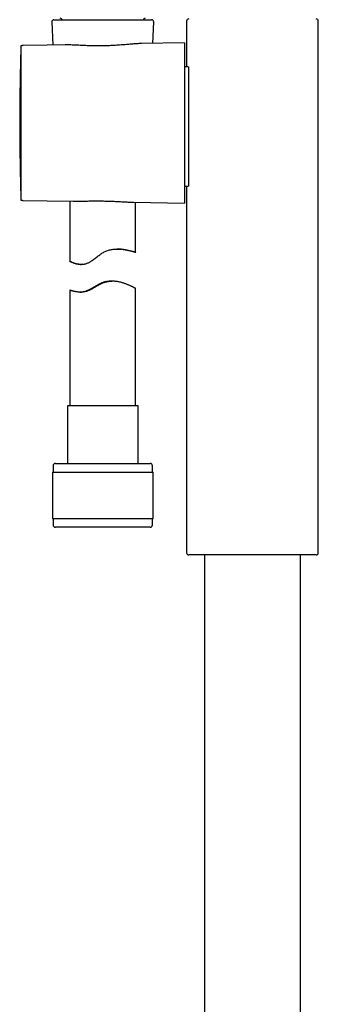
# Model space of a CAD drawing. Header units: millimetres. Extents: x 8 to 1091, y 12 to 2370.
# Tile 43 of 88: x 432 to 500, y 1870 to 2094. Entities that reach past the tile are written whole.
import ezdxf

# ---------------------------------------------------------------- set-up
doc = ezdxf.new("R2010")
doc.units = ezdxf.units.MM

msp = doc.modelspace()

# ---------------------------------------------------------------- linework, layer by layer
at = {"color": 7, "linetype": 'Continuous', "lineweight": 30}
for p, q in [((439.45, 2093.89), (439.67, 2088.63)), ((439.95, 2094.41), (462.2, 2094.41)), ((462.49, 2089.02), (462.7, 2093.89)), ((470.19, 2094.1), (470.19, 2083.68)), ((500.19, 1973.1), (500.19, 2094.1)), ((438.37, 2088.6), (432.92, 2088.56)), ((442.48, 2088.67), (438.37, 2088.6)), ((442.66, 2088.68), (442.48, 2088.67)), ((469.73, 2089.15), (459.93, 2088.98)), ((469.73, 2089.15), (469.73, 2052.67)), ((432.7, 2088.5), (432.43, 2088.5)), ((432.43, 2088.5), (432.43, 2053.32)), ((470.57, 2083.68), (469.73, 2083.69)), ((469.73, 2056.5), (470.57, 2056.51)), ((470.19, 2056.51), (470.19, 1973.1)), ((432.43, 2053.32), (432.7, 2053.32)), ((432.92, 2053.26), (438.37, 2053.22)), ((438.37, 2053.22), (444.34, 2053.11)), ((443.57, 2053.13), (443.57, 2039.43)), ((458.04, 2052.87), (469.73, 2052.67)), ((458.57, 2041.47), (458.57, 2052.86)), ((443.58, 2039.43), (443.58, 2039.43)), ((445.95, 2038.73), (446.19, 2038.73)), ((453.02, 2034.9), (452.93, 2034.9)), ((453.24, 2034.9), (453.16, 2034.9)), ((443.57, 2032.85), (443.57, 2006.54)), ((443.58, 2032.85), (443.58, 2032.85)), ((447.33, 2032.64), (447.32, 2032.64)), ((458.57, 2006.54), (458.57, 2033.21)), ((443.02, 2006.54), (443.02, 1993.41)), ((459.12, 2006.54), (443.02, 2006.54)), ((459.12, 1993.41), (459.12, 2006.54)), ((439.77, 1992.91), (439.77, 1991.41)), ((440.27, 1993.41), (461.87, 1993.41)), ((462.37, 1991.41), (462.37, 1992.91)), ((439.6, 1991.41), (439.6, 1980.91)), ((439.6, 1991.41), (462.55, 1991.41)), ((462.55, 1980.91), (462.55, 1991.41)), ((439.6, 1980.91), (462.55, 1980.91)), ((439.77, 1980.91), (439.77, 1979.41)), ((440.28, 1978.91), (440.27, 1978.91)), ((461.87, 1978.91), (440.28, 1978.91)), ((462.37, 1979.41), (462.37, 1980.91)), ((499.69, 1972.6), (470.69, 1972.6)), ((474.24, 1972.6), (474.24, 1729.18)), ((496.14, 1729.18), (496.14, 1972.6))]:
    msp.add_line(p, q, dxfattribs=at)
at = {"color": 7, "linetype": 'Continuous', "lineweight": 30, "flags": 128}
for points in [[(432.43, 2088.16), (432.43, 2088.15), (432.42, 2088.07)], [(432.42, 2053.75), (432.43, 2053.67), (432.43, 2053.66)]]:
    msp.add_lwpolyline(points, dxfattribs=at)
at = {"color": 7, "linetype": 'Continuous', "lineweight": 30}
for centre, radius, start, end in [((439.95, 2093.91), 0.5, 90, 182.4813), ((441.27, 2094.07), 0.7, 29.3056, 79.3261), ((460.87, 2094.07), 0.7, 100.6739, 150.6944), ((462.2, 2093.91), 0.5, 357.5187, 90), ((470.69, 2094.1), 0.5, 90, 180), ((499.69, 2094.1), 0.5, 0, 90), ((432.92, 2088.06), 0.5, 90.5, 116.2042), ((952.96, 2070.91), 520.81, 178.1116, 180), ((952.96, 2070.91), 520.81, 180, 181.8884), ((432.92, 2053.76), 0.5, 243.7958, 269.5), ((440.27, 1992.91), 0.5, 90, 180), ((461.87, 1992.91), 0.5, 0, 90), ((440.27, 1979.41), 0.5, 180, 270), ((461.87, 1979.41), 0.5, 270, 0), ((470.69, 1973.1), 0.5, 180, 270), ((499.69, 1973.1), 0.5, 270, 0)]:
    msp.add_arc(centre, radius, start, end, dxfattribs=at)
for points, knots in [([(459.93, 2088.98), (459.87, 2088.98), (459.67, 2088.97), (459.32, 2088.96), (458.86, 2088.94), (458.37, 2088.9), (457.86, 2088.87), (457.33, 2088.82), (456.76, 2088.78), (456.17, 2088.73), (455.56, 2088.68), (454.92, 2088.63), (454.28, 2088.59), (453.61, 2088.55), (452.94, 2088.51), (452.26, 2088.48), (451.57, 2088.46), (450.88, 2088.45), (450.17, 2088.45), (449.48, 2088.45), (448.81, 2088.46), (448.15, 2088.48), (447.5, 2088.5), (446.85, 2088.52), (446.21, 2088.55), (445.61, 2088.58), (445.06, 2088.61), (444.55, 2088.63), (444.06, 2088.65), (443.57, 2088.67), (443.1, 2088.68), (442.8, 2088.68), (442.66, 2088.68)], [0, 0, 0, 0, 0.01295, 0.044153, 0.075336, 0.107263, 0.139211, 0.171139, 0.205499, 0.239884, 0.274245, 0.309526, 0.344834, 0.380114, 0.415785, 0.451484, 0.487154, 0.523896, 0.560668, 0.59741, 0.632523, 0.667662, 0.702775, 0.738888, 0.77503, 0.811143, 0.84226, 0.873395, 0.904511, 0.936334, 0.968178, 1, 1, 1, 1]), ([(470.57, 2083.68), (470.57, 2083.67), (470.57, 2083.67), (470.58, 2083.6), (470.58, 2083.51), (470.59, 2083.39), (470.59, 2083.26), (470.59, 2083.1), (470.6, 2082.9), (470.6, 2082.65), (470.6, 2082.35), (470.6, 2082.03), (470.6, 2081.71), (470.6, 2081.4), (470.6, 2081.06), (470.6, 2080.68), (470.6, 2080.23), (470.6, 2079.71), (470.6, 2079.21), (470.6, 2078.72), (470.6, 2078.26), (470.6, 2077.79), (470.6, 2077.26), (470.6, 2076.66), (470.6, 2075.99), (470.6, 2075.36), (470.6, 2074.76), (470.6, 2074.21), (470.6, 2073.65), (470.59, 2073.03), (470.59, 2072.35), (470.59, 2071.61), (470.59, 2070.91), (470.59, 2070.27), (470.59, 2069.69), (470.59, 2069.11), (470.59, 2068.48), (470.59, 2067.79), (470.59, 2067.05), (470.6, 2066.38), (470.6, 2065.77), (470.6, 2065.22), (470.6, 2064.68), (470.6, 2064.1), (470.6, 2063.48), (470.6, 2062.84), (470.6, 2062.26), (470.6, 2061.75), (470.6, 2061.29), (470.6, 2060.86), (470.6, 2060.4), (470.6, 2059.93), (470.6, 2059.44), (470.6, 2059.02), (470.6, 2058.67), (470.6, 2058.36), (470.6, 2058.08), (470.6, 2057.8), (470.6, 2057.52), (470.6, 2057.25), (470.59, 2057.04), (470.59, 2056.88), (470.59, 2056.76), (470.58, 2056.66), (470.58, 2056.58), (470.57, 2056.52), (470.57, 2056.52), (470.57, 2056.52)], [0, 0, 0, 0, 0.017626, 0.035266, 0.052891, 0.066493, 0.080108, 0.093722, 0.107324, 0.12495, 0.142589, 0.160215, 0.173817, 0.187431, 0.201045, 0.214646, 0.232276, 0.24992, 0.26755, 0.281154, 0.294771, 0.308388, 0.321992, 0.339632, 0.357284, 0.374924, 0.388535, 0.402159, 0.415783, 0.429395, 0.447042, 0.464703, 0.48235, 0.495968, 0.509598, 0.523229, 0.536847, 0.554498, 0.572162, 0.589813, 0.603434, 0.617067, 0.6307, 0.644321, 0.66197, 0.679633, 0.697282, 0.710902, 0.724534, 0.738166, 0.751786, 0.769428, 0.787084, 0.804726, 0.818341, 0.831968, 0.845595, 0.85921, 0.876843, 0.89449, 0.912123, 0.92573, 0.93935, 0.95297, 0.966577, 0.984203, 1, 1, 1, 1]), ([(470.57, 2083.68), (470.57, 2083.67), (470.57, 2083.67), (470.58, 2083.61), (470.58, 2083.53), (470.59, 2083.41), (470.59, 2083.26), (470.59, 2083.09), (470.6, 2082.88), (470.6, 2082.64), (470.6, 2082.37), (470.6, 2082.08), (470.6, 2081.75), (470.6, 2081.39), (470.6, 2081.01), (470.6, 2080.6), (470.6, 2080.17), (470.6, 2079.86), (470.6, 2079.7)], [0, 0, 0, 0, 0.062724, 0.125863, 0.188891, 0.251828, 0.314692, 0.376373, 0.438004, 0.49959, 0.561135, 0.623897, 0.686625, 0.749322, 0.811996, 0.874658, 0.937321, 1, 1, 1, 1]), ([(470.6, 2060.5), (470.6, 2060.5), (470.6, 2060.34), (470.6, 2060.03), (470.6, 2059.59), (470.6, 2059.18), (470.6, 2058.8), (470.6, 2058.44), (470.6, 2058.12), (470.6, 2057.82), (470.6, 2057.56), (470.6, 2057.32), (470.59, 2057.11), (470.59, 2056.93), (470.59, 2056.78), (470.58, 2056.66), (470.58, 2056.58), (470.57, 2056.53), (470.57, 2056.51), (470.57, 2056.51), (470.57, 2056.51)], [0, 0, 0, 0, 0.000004, 0.063153, 0.126175, 0.189098, 0.251942, 0.314723, 0.376331, 0.437895, 0.499419, 0.560907, 0.623613, 0.686286, 0.748931, 0.811553, 0.874162, 0.936773, 0.999404, 1, 1, 1, 1]), ([(444.34, 2053.11), (444.46, 2053.11), (444.74, 2053.11), (445.19, 2053.11), (445.69, 2053.11), (446.21, 2053.12), (446.75, 2053.13), (447.31, 2053.14), (447.89, 2053.15), (448.48, 2053.16), (449.09, 2053.17), (449.7, 2053.17), (450.31, 2053.17), (450.92, 2053.16), (451.54, 2053.15), (452.16, 2053.13), (452.78, 2053.11), (453.4, 2053.09), (453.99, 2053.06), (454.57, 2053.03), (455.15, 2053), (455.72, 2052.97), (456.28, 2052.94), (456.82, 2052.91), (457.34, 2052.89), (457.74, 2052.88), (457.97, 2052.88), (458.04, 2052.87)], [0, 0, 0, 0, 0.0321, 0.071647, 0.111223, 0.150771, 0.191615, 0.23249, 0.273335, 0.315339, 0.357377, 0.399381, 0.440619, 0.481889, 0.523127, 0.565586, 0.608081, 0.65054, 0.691421, 0.732333, 0.773214, 0.815251, 0.857321, 0.899358, 0.940757, 0.982188, 1, 1, 1, 1]), ([(443.58, 2039.43), (443.58, 2039.43), (443.59, 2039.43), (443.63, 2039.41), (443.69, 2039.38), (443.78, 2039.34), (443.88, 2039.3), (444.01, 2039.24), (444.15, 2039.18), (444.31, 2039.12), (444.49, 2039.05), (444.7, 2038.98), (444.92, 2038.91), (445.16, 2038.85), (445.44, 2038.8), (445.71, 2038.76), (445.96, 2038.74), (446.18, 2038.73), (446.42, 2038.74), (446.68, 2038.76), (446.96, 2038.81), (447.24, 2038.88), (447.53, 2038.98), (447.81, 2039.1), (448.09, 2039.25), (448.36, 2039.41), (448.69, 2039.63), (449.06, 2039.89), (449.47, 2040.21), (449.85, 2040.51), (450.21, 2040.78), (450.54, 2041.02), (450.87, 2041.25), (451.23, 2041.47), (451.6, 2041.66), (452, 2041.82), (452.41, 2041.96), (452.83, 2042.07), (453.24, 2042.14), (453.65, 2042.19), (454.05, 2042.22), (454.44, 2042.23), (454.79, 2042.22), (455.11, 2042.2), (455.43, 2042.17), (455.74, 2042.13), (456.04, 2042.09), (456.32, 2042.04), (456.59, 2041.99), (456.84, 2041.94), (457.08, 2041.88), (457.31, 2041.83), (457.52, 2041.78), (457.71, 2041.72), (457.9, 2041.67), (458.06, 2041.63), (458.2, 2041.59), (458.33, 2041.55), (458.43, 2041.52), (458.5, 2041.49), (458.55, 2041.48), (458.57, 2041.47), (458.58, 2041.46), (458.56, 2041.47), (458.51, 2041.48), (458.45, 2041.49), (458.36, 2041.52), (458.25, 2041.54), (458.13, 2041.58), (457.98, 2041.62), (457.81, 2041.66), (457.62, 2041.71), (457.41, 2041.76), (457.18, 2041.81), (456.94, 2041.87), (456.67, 2041.93), (456.39, 2041.98), (456.09, 2042.04), (455.77, 2042.09), (455.43, 2042.14), (455.08, 2042.18), (454.71, 2042.21), (454.45, 2042.22), (454.31, 2042.22), (454.31, 2042.22)], [0, 0, 0, 0, 0.012119, 0.024249, 0.036369, 0.04888, 0.061402, 0.073914, 0.08602, 0.098135, 0.110242, 0.122654, 0.135075, 0.147486, 0.161004, 0.174521, 0.183728, 0.192942, 0.202147, 0.212355, 0.222562, 0.233056, 0.243549, 0.253762, 0.263979, 0.274416, 0.284856, 0.301043, 0.317248, 0.333447, 0.345851, 0.35827, 0.370675, 0.383059, 0.396096, 0.409132, 0.422603, 0.436075, 0.449104, 0.462135, 0.475503, 0.488873, 0.500444, 0.512025, 0.523597, 0.535498, 0.547408, 0.55931, 0.571084, 0.582866, 0.59464, 0.606698, 0.618765, 0.630823, 0.643673, 0.656533, 0.669383, 0.68263, 0.69589, 0.709137, 0.721577, 0.734027, 0.746467, 0.759286, 0.772116, 0.784936, 0.797094, 0.809261, 0.821419, 0.833917, 0.846425, 0.858923, 0.871339, 0.883765, 0.896181, 0.908933, 0.921695, 0.934447, 0.947293, 0.960149, 0.972994, 0.98628, 0.99958, 1, 1, 1, 1]), ([(454.82, 2042.21), (454.82, 2042.21), (454.82, 2042.21), (454.78, 2042.21), (454.72, 2042.21), (454.63, 2042.22), (454.52, 2042.22), (454.41, 2042.22), (454.32, 2042.22), (454.29, 2042.22)], [0, 0, 0, 0, 0.133949, 0.288626, 0.447797, 0.606969, 0.761665, 0.91636, 1, 1, 1, 1]), ([(454.37, 2042.22), (454.41, 2042.22), (454.5, 2042.22), (454.6, 2042.22), (454.7, 2042.21), (454.77, 2042.21), (454.81, 2042.21), (454.82, 2042.21), (454.82, 2042.21)], [0, 0, 0, 0, 0.13661, 0.305783, 0.476869, 0.647954, 0.823977, 1, 1, 1, 1]), ([(445.95, 2038.73), (445.89, 2038.73), (445.74, 2038.73), (445.51, 2038.76), (445.28, 2038.79), (445.06, 2038.83), (444.85, 2038.88), (444.65, 2038.94), (444.47, 2039), (444.3, 2039.07), (444.15, 2039.13), (444.01, 2039.19), (443.89, 2039.25), (443.79, 2039.3), (443.71, 2039.35), (443.64, 2039.38), (443.6, 2039.41), (443.58, 2039.42), (443.58, 2039.42)], [0, 0, 0, 0, 0.043506, 0.104063, 0.164681, 0.225257, 0.287441, 0.349667, 0.411856, 0.475671, 0.539524, 0.603337, 0.668662, 0.734032, 0.799351, 0.865924, 0.932496, 1, 1, 1, 1]), ([(458.57, 2033.21), (458.57, 2033.21), (458.58, 2033.21), (458.57, 2033.22), (458.54, 2033.24), (458.49, 2033.26), (458.42, 2033.3), (458.34, 2033.35), (458.23, 2033.41), (458.11, 2033.47), (457.98, 2033.54), (457.82, 2033.62), (457.65, 2033.7), (457.46, 2033.79), (457.25, 2033.89), (457.02, 2033.99), (456.77, 2034.1), (456.5, 2034.21), (456.21, 2034.32), (455.9, 2034.42), (455.56, 2034.53), (455.16, 2034.64), (454.77, 2034.74), (454.41, 2034.8), (454.08, 2034.85), (453.74, 2034.88), (453.37, 2034.9), (452.99, 2034.9), (452.59, 2034.87), (452.19, 2034.81), (451.8, 2034.73), (451.41, 2034.61), (451.02, 2034.46), (450.62, 2034.28), (450.21, 2034.06), (449.78, 2033.81), (449.39, 2033.58), (449.03, 2033.38), (448.71, 2033.19), (448.39, 2033.02), (448.09, 2032.88), (447.82, 2032.76), (447.58, 2032.67), (447.33, 2032.59), (447.08, 2032.53), (446.84, 2032.48), (446.56, 2032.44), (446.26, 2032.41), (445.93, 2032.4), (445.62, 2032.42), (445.34, 2032.44), (445.07, 2032.48), (444.84, 2032.52), (444.61, 2032.56), (444.41, 2032.61), (444.23, 2032.66), (444.06, 2032.7), (443.92, 2032.74), (443.81, 2032.78), (443.71, 2032.81), (443.64, 2032.83), (443.59, 2032.85), (443.58, 2032.85), (443.58, 2032.85)], [0, 0, 0, 0, 0.000036, 0.015625, 0.031225, 0.046814, 0.062857, 0.078912, 0.094956, 0.110583, 0.126221, 0.141848, 0.157854, 0.173869, 0.189875, 0.207036, 0.224209, 0.241371, 0.258963, 0.276567, 0.294158, 0.315944, 0.337728, 0.352614, 0.367512, 0.382395, 0.399055, 0.415713, 0.43282, 0.449926, 0.46661, 0.483293, 0.500503, 0.51772, 0.538354, 0.559012, 0.579658, 0.595531, 0.611424, 0.627305, 0.643162, 0.655097, 0.667041, 0.678972, 0.691324, 0.70369, 0.716045, 0.73393, 0.751817, 0.770094, 0.788373, 0.805536, 0.822713, 0.839878, 0.857534, 0.875204, 0.89286, 0.910426, 0.928007, 0.945572, 0.963709, 0.981863, 1, 1, 1, 1]), ([(445.87, 2032.41), (445.88, 2032.41), (445.97, 2032.41), (446.14, 2032.42), (446.41, 2032.45), (446.71, 2032.5), (447.04, 2032.59), (447.39, 2032.7), (447.73, 2032.85), (448.08, 2033.02), (448.42, 2033.2), (448.76, 2033.4), (449.11, 2033.61), (449.47, 2033.82), (449.83, 2034.02), (450.2, 2034.23), (450.55, 2034.39), (450.86, 2034.52), (451.13, 2034.62), (451.46, 2034.72), (451.83, 2034.8), (452.21, 2034.86), (452.55, 2034.89), (452.77, 2034.9), (452.9, 2034.9), (452.93, 2034.9)], [0, 0, 0, 0, 0.005008, 0.045266, 0.085485, 0.135482, 0.185471, 0.237042, 0.288627, 0.339194, 0.389825, 0.440427, 0.492199, 0.543995, 0.595766, 0.64847, 0.701159, 0.73707, 0.773011, 0.808911, 0.861796, 0.914684, 0.951213, 0.987779, 1, 1, 1, 1]), ([(447.32, 2032.64), (447.33, 2032.64), (447.34, 2032.64), (447.38, 2032.65), (447.44, 2032.67), (447.53, 2032.7), (447.64, 2032.74), (447.76, 2032.79), (447.91, 2032.85), (448.08, 2032.92), (448.25, 2033.01), (448.44, 2033.1), (448.64, 2033.21), (448.87, 2033.34), (449.14, 2033.49), (449.44, 2033.66), (449.75, 2033.84), (450.06, 2034.02), (450.35, 2034.18), (450.64, 2034.32), (450.94, 2034.46), (451.23, 2034.57), (451.5, 2034.66), (451.76, 2034.73), (452.02, 2034.79), (452.28, 2034.84), (452.53, 2034.87), (452.77, 2034.89), (452.98, 2034.9), (453.11, 2034.9), (453.16, 2034.9)], [0, 0, 0, 0, 0.034567, 0.069133, 0.104684, 0.140235, 0.17481, 0.209384, 0.244998, 0.280613, 0.314648, 0.348685, 0.383589, 0.418496, 0.463236, 0.507984, 0.55401, 0.600037, 0.638413, 0.676784, 0.716129, 0.755461, 0.787033, 0.818603, 0.851093, 0.883583, 0.915154, 0.946727, 0.979156, 1, 1, 1, 1]), ([(453.11, 2034.9), (453.1, 2034.9), (453, 2034.9), (452.81, 2034.9), (452.53, 2034.88), (452.24, 2034.85), (451.95, 2034.81), (451.67, 2034.75), (451.41, 2034.68), (451.14, 2034.6), (450.85, 2034.49), (450.55, 2034.36), (450.24, 2034.2), (449.94, 2034.04), (449.64, 2033.87), (449.35, 2033.7), (449.07, 2033.53), (448.8, 2033.37), (448.56, 2033.23), (448.34, 2033.11), (448.16, 2033.01), (447.98, 2032.92), (447.83, 2032.85), (447.69, 2032.79), (447.57, 2032.74), (447.47, 2032.7), (447.41, 2032.67), (447.36, 2032.65), (447.34, 2032.64), (447.33, 2032.64), (447.33, 2032.64)], [0, 0, 0, 0, 0.005365, 0.04196, 0.078553, 0.116455, 0.154354, 0.187365, 0.220377, 0.254405, 0.288437, 0.33031, 0.372195, 0.41524, 0.458288, 0.50154, 0.544788, 0.589194, 0.633592, 0.669218, 0.704841, 0.741467, 0.778092, 0.813744, 0.849395, 0.886154, 0.922913, 0.948483, 0.974052, 1, 1, 1, 1])]:
    msp.add_open_spline(points, degree=3, knots=knots, dxfattribs=at)

doc.saveas('drawing.dxf')
